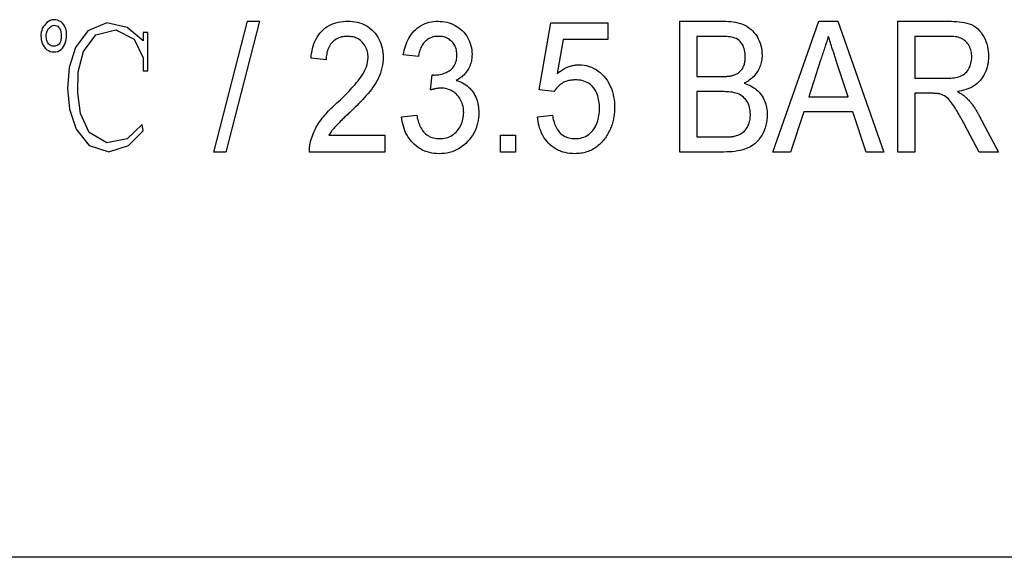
# Model space of a CAD drawing. Header units: millimetres. Extents: x 32 to 3719, y 19 to 393.
# Tile 10 of 17: x 333 to 344, y 351 to 357. Entities that reach past the tile are written whole.
import ezdxf

# ---------------------------------------------------------------- set-up
doc = ezdxf.new("R2010")
doc.units = ezdxf.units.MM
doc.layers.add('DETAIL', color=2, linetype='Continuous')

msp = doc.modelspace()

# ---------------------------------------------------------------- linework, layer by layer
at = {"layer": 'DETAIL'}
for p, q in [((335.414, 355.367), (335.799, 356.867)), ((335.939, 356.867), (335.554, 355.367)), ((335.799, 356.867), (335.939, 356.867)), ((339.145, 356.079), (339.28, 356.848)), ((339.28, 356.848), (339.933, 356.848)), ((339.933, 356.848), (339.933, 356.656)), ((340.76, 356.867), (341.261, 356.867)), ((340.76, 355.367), (340.76, 356.867)), ((341.825, 355.367), (342.355, 356.867)), ((342.355, 356.867), (342.57, 356.867)), ((342.57, 356.867), (343.1, 355.367)), ((343.26, 356.867), (343.847, 356.867)), ((343.26, 355.367), (343.26, 356.867)), ((334.656, 356.739), (334.604, 356.739)), ((334.604, 356.739), (334.604, 356.641)), ((334.656, 356.3), (334.656, 356.739)), ((339.422, 356.656), (339.354, 356.267)), ((339.933, 356.656), (339.422, 356.656)), ((340.953, 356.694), (340.953, 356.233)), ((341.204, 356.694), (340.953, 356.694)), ((343.453, 356.694), (343.453, 356.214)), ((343.854, 356.694), (343.453, 356.694)), ((334.604, 356.447), (334.604, 356.3)), ((336.703, 356.425), (336.53, 356.444)), ((337.76, 356.464), (337.587, 356.483)), ((342.372, 356.419), (342.237, 356.002)), ((342.688, 356.002), (342.561, 356.392)), ((334.604, 356.3), (334.656, 356.3)), ((337.901, 356.079), (337.919, 356.252)), ((340.953, 356.233), (341.224, 356.233)), ((343.453, 356.214), (343.814, 356.214)), ((339.318, 356.06), (339.145, 356.079)), ((340.953, 356.06), (340.953, 355.541)), ((341.243, 356.06), (340.953, 356.06)), ((342.237, 356.002), (342.688, 356.002)), ((343.647, 356.041), (343.453, 356.041)), ((343.453, 356.041), (343.453, 355.367)), ((342.18, 355.829), (342.03, 355.367)), ((342.744, 355.829), (342.18, 355.829)), ((342.895, 355.367), (342.744, 355.829)), ((337.568, 355.771), (337.741, 355.791)), ((339.126, 355.771), (339.299, 355.791)), ((344.193, 355.782), (344.415, 355.367)), ((344.192, 355.367), (344.024, 355.684)), ((336.734, 355.56), (337.376, 355.56)), ((337.376, 355.56), (337.376, 355.367)), ((338.703, 355.56), (338.876, 355.56)), ((338.703, 355.367), (338.703, 355.56)), ((338.876, 355.56), (338.876, 355.367)), ((340.953, 355.541), (341.268, 355.541)), ((335.554, 355.367), (335.414, 355.367)), ((337.376, 355.367), (336.51, 355.367)), ((338.876, 355.367), (338.703, 355.367)), ((341.265, 355.367), (340.76, 355.367)), ((342.03, 355.367), (341.825, 355.367)), ((343.1, 355.367), (342.895, 355.367)), ((343.453, 355.367), (343.26, 355.367)), ((344.415, 355.367), (344.192, 355.367)), ((389.462, 350.719), (310.951, 350.719))]:
    msp.add_line(p, q, dxfattribs=at)
at = {"layer": 'DETAIL', "flags": 128}
for points in [[(333.691, 356.576), (333.702, 356.595), (333.711, 356.616), (333.717, 356.637), (333.721, 356.658), (333.724, 356.68), (333.725, 356.702), (333.725, 356.724), (333.723, 356.746), (333.719, 356.767), (333.712, 356.788), (333.704, 356.808), (333.693, 356.827), (333.679, 356.844), (333.663, 356.859), (333.644, 356.87), (333.623, 356.878), (333.602, 356.883), (333.58, 356.885), (333.558, 356.883), (333.538, 356.875), (333.519, 356.864), (333.501, 356.851), (333.486, 356.836), (333.471, 356.82)], [(334.604, 356.641), (334.421, 356.795), (334.189, 356.849), (333.97, 356.759), (333.829, 356.565), (333.754, 356.337), (333.738, 356.097), (333.761, 355.858), (333.836, 355.629), (333.985, 355.442), (334.21, 355.37), (334.436, 355.441), (334.605, 355.61), (334.594, 355.681), (334.419, 355.518), (334.188, 355.472), (333.986, 355.592), (333.887, 355.81), (333.854, 356.048), (333.86, 356.288), (333.918, 356.521), (334.063, 356.71), (334.291, 356.769), (334.5, 356.66), (334.604, 356.447)], [(336.53, 356.444), (336.532, 356.472), (336.536, 356.5), (336.541, 356.527), (336.547, 356.555), (336.554, 356.581), (336.563, 356.608), (336.573, 356.634), (336.585, 356.659), (336.598, 356.684), (336.613, 356.707), (336.629, 356.73), (336.648, 356.751), (336.668, 356.77), (336.689, 356.788), (336.712, 356.804), (336.736, 356.818), (336.761, 356.831), (336.787, 356.841), (336.814, 356.85), (336.841, 356.856), (336.868, 356.861), (336.896, 356.865), (336.924, 356.867), (336.951, 356.867)], [(336.951, 356.867), (336.979, 356.867), (337.006, 356.865), (337.033, 356.861), (337.059, 356.856), (337.085, 356.849), (337.111, 356.841), (337.136, 356.83), (337.16, 356.818), (337.183, 356.804), (337.205, 356.788), (337.226, 356.77), (337.245, 356.751), (337.263, 356.73), (337.28, 356.709), (337.295, 356.686), (337.308, 356.663), (337.32, 356.638), (337.33, 356.613), (337.338, 356.587), (337.345, 356.561), (337.35, 356.534), (337.354, 356.508), (337.356, 356.481), (337.356, 356.453)], [(337.587, 356.483), (337.592, 356.508), (337.597, 356.533), (337.604, 356.557), (337.611, 356.582), (337.619, 356.606), (337.629, 356.629), (337.64, 356.652), (337.652, 356.675), (337.665, 356.696), (337.679, 356.717), (337.695, 356.737), (337.712, 356.756), (337.731, 356.774), (337.75, 356.79), (337.77, 356.805), (337.792, 356.818), (337.814, 356.83), (337.838, 356.841), (337.862, 356.849), (337.886, 356.856), (337.911, 356.861), (337.936, 356.865), (337.961, 356.867), (337.987, 356.867)], [(337.987, 356.867), (338.012, 356.866), (338.037, 356.864), (338.062, 356.861), (338.087, 356.856), (338.112, 356.849), (338.136, 356.841), (338.159, 356.831), (338.182, 356.819), (338.203, 356.807), (338.224, 356.792), (338.244, 356.777), (338.263, 356.76), (338.281, 356.742), (338.297, 356.722), (338.312, 356.702), (338.325, 356.68), (338.337, 356.657), (338.347, 356.634), (338.356, 356.611), (338.363, 356.586), (338.369, 356.562), (338.373, 356.537), (338.375, 356.511), (338.376, 356.486)], [(341.261, 356.867), (341.288, 356.867), (341.316, 356.866), (341.344, 356.863), (341.371, 356.86), (341.399, 356.856), (341.426, 356.85), (341.453, 356.843), (341.479, 356.833), (341.504, 356.822), (341.529, 356.809), (341.552, 356.793), (341.574, 356.776), (341.594, 356.757), (341.612, 356.736), (341.629, 356.714), (341.644, 356.691), (341.657, 356.666), (341.669, 356.641), (341.679, 356.615), (341.687, 356.588), (341.694, 356.561), (341.699, 356.534), (341.701, 356.506), (341.703, 356.479)], [(343.847, 356.867), (343.876, 356.867), (343.905, 356.866), (343.934, 356.865), (343.963, 356.862), (343.992, 356.858), (344.021, 356.853), (344.049, 356.847), (344.077, 356.838), (344.104, 356.828), (344.13, 356.815), (344.154, 356.799), (344.176, 356.78), (344.197, 356.759), (344.215, 356.737), (344.231, 356.713), (344.246, 356.687), (344.259, 356.661), (344.269, 356.634), (344.279, 356.607), (344.286, 356.578), (344.292, 356.55), (344.296, 356.521), (344.298, 356.492), (344.299, 356.463)], [(333.471, 356.82), (333.458, 356.802), (333.447, 356.783), (333.44, 356.762), (333.435, 356.741), (333.432, 356.719), (333.432, 356.697), (333.433, 356.675), (333.435, 356.653), (333.44, 356.632), (333.446, 356.611), (333.456, 356.591), (333.467, 356.572), (333.482, 356.556), (333.498, 356.541), (333.517, 356.53), (333.537, 356.522), (333.559, 356.517), (333.581, 356.515), (333.603, 356.517), (333.624, 356.522), (333.644, 356.531), (333.662, 356.544), (333.678, 356.559), (333.691, 356.576)], [(333.629, 356.597), (333.617, 356.589), (333.604, 356.584), (333.591, 356.581), (333.577, 356.58), (333.564, 356.582), (333.551, 356.586), (333.538, 356.592), (333.527, 356.6), (333.517, 356.61), (333.51, 356.621), (333.504, 356.634), (333.499, 356.647), (333.496, 356.66), (333.494, 356.674), (333.493, 356.687), (333.492, 356.701), (333.493, 356.715), (333.495, 356.729), (333.498, 356.742), (333.503, 356.755), (333.509, 356.767), (333.516, 356.779), (333.525, 356.789), (333.536, 356.798)], [(333.536, 356.798), (333.546, 356.807), (333.558, 356.814), (333.571, 356.819), (333.585, 356.821), (333.599, 356.82), (333.612, 356.815), (333.624, 356.809), (333.634, 356.8), (333.643, 356.789), (333.65, 356.777), (333.655, 356.764), (333.659, 356.751), (333.661, 356.738), (333.663, 356.724), (333.664, 356.71), (333.665, 356.697), (333.664, 356.683), (333.663, 356.669), (333.661, 356.656), (333.658, 356.642), (333.654, 356.629), (333.647, 356.617), (333.639, 356.606), (333.629, 356.597)], [(336.948, 356.694), (336.931, 356.694), (336.914, 356.693), (336.897, 356.69), (336.88, 356.687), (336.863, 356.682), (336.847, 356.676), (336.832, 356.669), (336.817, 356.661), (336.802, 356.652), (336.789, 356.641), (336.776, 356.629), (336.765, 356.617), (336.754, 356.603), (336.744, 356.589), (336.736, 356.574), (336.728, 356.559), (336.722, 356.543), (336.717, 356.527), (336.712, 356.51), (336.709, 356.493), (336.706, 356.476), (336.704, 356.459), (336.703, 356.442), (336.703, 356.425)], [(337.183, 356.453), (337.183, 356.468), (337.182, 356.484), (337.18, 356.5), (337.176, 356.515), (337.172, 356.53), (337.168, 356.545), (337.161, 356.56), (337.154, 356.574), (337.147, 356.588), (337.138, 356.601), (337.128, 356.613), (337.118, 356.625), (337.107, 356.636), (337.095, 356.646), (337.082, 356.656), (337.069, 356.664), (337.055, 356.672), (337.04, 356.678), (337.026, 356.683), (337.01, 356.687), (336.995, 356.69), (336.979, 356.693), (336.964, 356.694), (336.948, 356.694)], [(337.992, 356.694), (337.977, 356.694), (337.962, 356.693), (337.947, 356.691), (337.933, 356.688), (337.918, 356.684), (337.904, 356.678), (337.89, 356.672), (337.877, 356.665), (337.864, 356.657), (337.852, 356.648), (337.841, 356.638), (337.83, 356.628), (337.82, 356.616), (337.811, 356.604), (337.803, 356.591), (337.795, 356.578), (337.789, 356.565), (337.783, 356.551), (337.778, 356.537), (337.773, 356.522), (337.769, 356.508), (337.766, 356.493), (337.763, 356.478), (337.76, 356.464)], [(338.203, 356.48), (338.202, 356.494), (338.201, 356.508), (338.199, 356.522), (338.197, 356.536), (338.193, 356.549), (338.189, 356.563), (338.183, 356.576), (338.177, 356.588), (338.17, 356.6), (338.162, 356.612), (338.154, 356.623), (338.144, 356.633), (338.134, 356.643), (338.123, 356.652), (338.112, 356.66), (338.1, 356.668), (338.088, 356.674), (338.075, 356.68), (338.062, 356.685), (338.048, 356.688), (338.034, 356.691), (338.02, 356.693), (338.006, 356.694), (337.992, 356.694)], [(341.51, 356.46), (341.51, 356.479), (341.508, 356.498), (341.506, 356.516), (341.502, 356.535), (341.497, 356.553), (341.491, 356.57), (341.484, 356.588), (341.475, 356.604), (341.464, 356.62), (341.452, 356.634), (341.439, 356.647), (341.423, 356.658), (341.407, 356.668), (341.39, 356.675), (341.372, 356.68), (341.353, 356.684), (341.335, 356.687), (341.316, 356.689), (341.297, 356.691), (341.279, 356.693), (341.26, 356.693), (341.241, 356.694), (341.222, 356.694), (341.204, 356.694)], [(342.462, 356.694), (342.458, 356.683), (342.455, 356.671), (342.451, 356.66), (342.447, 356.648), (342.443, 356.637), (342.44, 356.625), (342.436, 356.614), (342.432, 356.603), (342.428, 356.591), (342.425, 356.58), (342.421, 356.568), (342.417, 356.557), (342.413, 356.545), (342.41, 356.534), (342.406, 356.522), (342.402, 356.511), (342.398, 356.499), (342.395, 356.488), (342.391, 356.476), (342.387, 356.465), (342.383, 356.453), (342.38, 356.442), (342.376, 356.43), (342.372, 356.419)], [(342.561, 356.392), (342.557, 356.405), (342.553, 356.418), (342.548, 356.43), (342.544, 356.443), (342.54, 356.455), (342.536, 356.468), (342.532, 356.481), (342.528, 356.493), (342.524, 356.506), (342.52, 356.518), (342.516, 356.531), (342.511, 356.543), (342.507, 356.556), (342.503, 356.568), (342.499, 356.581), (342.495, 356.594), (342.491, 356.606), (342.487, 356.619), (342.483, 356.631), (342.479, 356.644), (342.475, 356.657), (342.47, 356.669), (342.466, 356.682), (342.462, 356.694)], [(344.106, 356.459), (344.106, 356.475), (344.105, 356.491), (344.103, 356.507), (344.1, 356.524), (344.096, 356.539), (344.09, 356.555), (344.084, 356.57), (344.077, 356.585), (344.068, 356.599), (344.059, 356.612), (344.049, 356.625), (344.037, 356.637), (344.025, 356.647), (344.011, 356.657), (343.997, 356.665), (343.982, 356.672), (343.967, 356.678), (343.951, 356.683), (343.935, 356.687), (343.919, 356.69), (343.903, 356.692), (343.887, 356.693), (343.87, 356.694), (343.854, 356.694)], [(336.827, 355.93), (336.846, 355.948), (336.866, 355.967), (336.885, 355.986), (336.904, 356.005), (336.923, 356.024), (336.942, 356.043), (336.961, 356.063), (336.98, 356.083), (336.998, 356.102), (337.016, 356.122), (337.034, 356.143), (337.052, 356.163), (337.069, 356.184), (337.086, 356.205), (337.102, 356.227), (337.117, 356.25), (337.131, 356.273), (337.143, 356.297), (337.155, 356.321), (337.165, 356.346), (337.173, 356.372), (337.178, 356.399), (337.182, 356.425), (337.183, 356.453)], [(337.356, 356.453), (337.356, 356.423), (337.353, 356.392), (337.348, 356.362), (337.343, 356.332), (337.335, 356.302), (337.325, 356.273), (337.314, 356.244), (337.302, 356.216), (337.288, 356.189), (337.273, 356.162), (337.257, 356.136), (337.239, 356.11), (337.222, 356.085), (337.203, 356.061), (337.183, 356.037), (337.163, 356.014), (337.143, 355.991), (337.122, 355.969), (337.101, 355.946), (337.079, 355.924), (337.058, 355.902), (337.036, 355.881), (337.014, 355.859), (336.992, 355.838)], [(337.945, 356.25), (337.962, 356.251), (337.978, 356.252), (337.994, 356.254), (338.01, 356.256), (338.026, 356.26), (338.041, 356.265), (338.056, 356.27), (338.071, 356.276), (338.086, 356.283), (338.1, 356.291), (338.114, 356.3), (338.127, 356.309), (338.14, 356.319), (338.151, 356.33), (338.162, 356.343), (338.171, 356.356), (338.179, 356.37), (338.186, 356.385), (338.191, 356.4), (338.196, 356.416), (338.199, 356.431), (338.201, 356.448), (338.202, 356.464), (338.203, 356.48)], [(338.376, 356.486), (338.375, 356.471), (338.374, 356.455), (338.373, 356.44), (338.371, 356.425), (338.368, 356.41), (338.364, 356.395), (338.36, 356.38), (338.354, 356.366), (338.349, 356.351), (338.342, 356.337), (338.336, 356.323), (338.328, 356.31), (338.319, 356.297), (338.31, 356.285), (338.301, 356.273), (338.291, 356.261), (338.28, 356.25), (338.268, 356.24), (338.257, 356.23), (338.244, 356.221), (338.232, 356.212), (338.219, 356.204), (338.205, 356.196), (338.192, 356.189)], [(341.383, 356.251), (341.393, 356.255), (341.403, 356.259), (341.413, 356.264), (341.422, 356.269), (341.431, 356.276), (341.44, 356.282), (341.448, 356.29), (341.456, 356.297), (341.463, 356.306), (341.47, 356.314), (341.476, 356.323), (341.482, 356.333), (341.487, 356.343), (341.491, 356.353), (341.495, 356.363), (341.499, 356.373), (341.502, 356.384), (341.504, 356.395), (341.506, 356.405), (341.508, 356.416), (341.509, 356.427), (341.509, 356.438), (341.51, 356.449), (341.51, 356.46)], [(341.703, 356.479), (341.702, 356.462), (341.701, 356.445), (341.699, 356.428), (341.696, 356.412), (341.693, 356.395), (341.689, 356.379), (341.684, 356.363), (341.678, 356.347), (341.671, 356.332), (341.664, 356.317), (341.656, 356.302), (341.647, 356.288), (341.638, 356.274), (341.628, 356.26), (341.618, 356.247), (341.606, 356.235), (341.594, 356.223), (341.582, 356.212), (341.569, 356.201), (341.556, 356.191), (341.542, 356.181), (341.527, 356.173), (341.513, 356.164), (341.498, 356.156)], [(343.814, 356.214), (343.832, 356.214), (343.85, 356.215), (343.868, 356.215), (343.887, 356.217), (343.905, 356.219), (343.923, 356.222), (343.941, 356.225), (343.958, 356.23), (343.976, 356.236), (343.992, 356.244), (344.008, 356.253), (344.023, 356.263), (344.037, 356.275), (344.05, 356.288), (344.061, 356.303), (344.071, 356.318), (344.079, 356.334), (344.087, 356.351), (344.093, 356.368), (344.098, 356.386), (344.102, 356.404), (344.104, 356.422), (344.106, 356.44), (344.106, 356.459)], [(344.299, 356.463), (344.298, 356.438), (344.296, 356.414), (344.294, 356.389), (344.289, 356.364), (344.284, 356.34), (344.276, 356.317), (344.268, 356.293), (344.258, 356.271), (344.246, 356.249), (344.233, 356.228), (344.219, 356.207), (344.203, 356.188), (344.186, 356.17), (344.168, 356.153), (344.148, 356.138), (344.128, 356.124), (344.106, 356.112), (344.084, 356.101), (344.061, 356.091), (344.038, 356.083), (344.014, 356.076), (343.99, 356.07), (343.966, 356.064), (343.942, 356.06)], [(339.354, 356.267), (339.363, 356.275), (339.372, 356.282), (339.381, 356.289), (339.39, 356.295), (339.4, 356.302), (339.409, 356.308), (339.419, 356.314), (339.429, 356.32), (339.439, 356.325), (339.449, 356.331), (339.459, 356.335), (339.469, 356.34), (339.48, 356.344), (339.491, 356.348), (339.501, 356.352), (339.512, 356.355), (339.523, 356.358), (339.534, 356.36), (339.546, 356.363), (339.557, 356.364), (339.568, 356.366), (339.58, 356.367), (339.591, 356.367), (339.602, 356.367)], [(339.602, 356.367), (339.632, 356.366), (339.661, 356.363), (339.69, 356.358), (339.719, 356.35), (339.746, 356.34), (339.773, 356.327), (339.799, 356.313), (339.823, 356.296), (339.846, 356.278), (339.868, 356.258), (339.888, 356.236), (339.907, 356.214), (339.924, 356.19), (339.94, 356.165), (339.954, 356.139), (339.967, 356.112), (339.978, 356.085), (339.987, 356.057), (339.994, 356.028), (340, 355.999), (340.005, 355.97), (340.008, 355.941), (340.01, 355.911), (340.01, 355.882)], [(337.919, 356.252), (337.92, 356.252), (337.921, 356.252), (337.923, 356.252), (337.924, 356.252), (337.925, 356.251), (337.926, 356.251), (337.927, 356.251), (337.928, 356.251), (337.929, 356.251), (337.93, 356.251), (337.931, 356.251), (337.932, 356.251), (337.933, 356.251), (337.935, 356.251), (337.936, 356.25), (337.937, 356.25), (337.938, 356.25), (337.939, 356.25), (337.94, 356.25), (337.941, 356.25), (337.942, 356.25), (337.943, 356.25), (337.944, 356.25), (337.945, 356.25)], [(338.192, 356.189), (338.211, 356.183), (338.231, 356.176), (338.25, 356.168), (338.268, 356.16), (338.286, 356.15), (338.303, 356.138), (338.319, 356.126), (338.335, 356.113), (338.35, 356.099), (338.363, 356.084), (338.376, 356.068), (338.388, 356.052), (338.399, 356.034), (338.409, 356.016), (338.418, 355.998), (338.426, 355.979), (338.433, 355.96), (338.438, 355.94), (338.443, 355.92), (338.446, 355.9), (338.449, 355.88), (338.451, 355.86), (338.452, 355.839), (338.453, 355.819)], [(339.557, 356.194), (339.545, 356.194), (339.533, 356.193), (339.521, 356.193), (339.509, 356.191), (339.497, 356.189), (339.485, 356.187), (339.474, 356.184), (339.462, 356.181), (339.451, 356.177), (339.44, 356.172), (339.429, 356.167), (339.418, 356.161), (339.408, 356.155), (339.398, 356.148), (339.389, 356.141), (339.379, 356.133), (339.371, 356.125), (339.362, 356.117), (339.354, 356.108), (339.346, 356.099), (339.338, 356.09), (339.331, 356.08), (339.325, 356.07), (339.318, 356.06)], [(339.837, 355.87), (339.837, 355.891), (339.836, 355.911), (339.834, 355.931), (339.831, 355.951), (339.828, 355.971), (339.823, 355.991), (339.818, 356.011), (339.811, 356.03), (339.803, 356.049), (339.794, 356.067), (339.784, 356.084), (339.772, 356.101), (339.759, 356.117), (339.745, 356.131), (339.729, 356.144), (339.713, 356.156), (339.695, 356.166), (339.676, 356.174), (339.657, 356.181), (339.638, 356.186), (339.618, 356.19), (339.597, 356.192), (339.577, 356.194), (339.557, 356.194)], [(341.224, 356.233), (341.231, 356.233), (341.238, 356.233), (341.244, 356.233), (341.251, 356.233), (341.258, 356.233), (341.264, 356.234), (341.271, 356.234), (341.278, 356.234), (341.284, 356.235), (341.291, 356.235), (341.298, 356.235), (341.304, 356.236), (341.311, 356.237), (341.317, 356.237), (341.324, 356.238), (341.331, 356.239), (341.337, 356.24), (341.344, 356.241), (341.35, 356.242), (341.357, 356.243), (341.363, 356.245), (341.37, 356.247), (341.376, 356.249), (341.383, 356.251)], [(338.017, 356.099), (338.012, 356.099), (338.007, 356.099), (338.002, 356.099), (337.998, 356.099), (337.993, 356.098), (337.988, 356.098), (337.983, 356.097), (337.978, 356.096), (337.973, 356.096), (337.968, 356.095), (337.963, 356.094), (337.958, 356.093), (337.954, 356.092), (337.949, 356.091), (337.944, 356.09), (337.939, 356.089), (337.934, 356.088), (337.93, 356.087), (337.925, 356.086), (337.92, 356.084), (337.915, 356.083), (337.91, 356.082), (337.906, 356.08), (337.901, 356.079)], [(338.28, 355.82), (338.279, 355.838), (338.278, 355.856), (338.276, 355.874), (338.273, 355.891), (338.268, 355.909), (338.263, 355.926), (338.256, 355.942), (338.249, 355.959), (338.24, 355.974), (338.231, 355.989), (338.22, 356.004), (338.208, 356.017), (338.196, 356.03), (338.183, 356.042), (338.169, 356.053), (338.154, 356.063), (338.138, 356.072), (338.122, 356.079), (338.105, 356.086), (338.088, 356.091), (338.071, 356.095), (338.053, 356.098), (338.035, 356.099), (338.017, 356.099)], [(341.568, 355.8), (341.567, 355.82), (341.566, 355.84), (341.563, 355.86), (341.558, 355.879), (341.553, 355.898), (341.545, 355.916), (341.537, 355.934), (341.526, 355.952), (341.515, 355.968), (341.502, 355.983), (341.488, 355.997), (341.472, 356.009), (341.456, 356.02), (341.438, 356.03), (341.42, 356.037), (341.401, 356.043), (341.381, 356.048), (341.362, 356.052), (341.342, 356.054), (341.322, 356.057), (341.303, 356.058), (341.283, 356.059), (341.263, 356.06), (341.243, 356.06)], [(341.498, 356.156), (341.517, 356.149), (341.536, 356.142), (341.554, 356.135), (341.572, 356.126), (341.589, 356.116), (341.606, 356.105), (341.622, 356.094), (341.638, 356.081), (341.653, 356.068), (341.667, 356.053), (341.68, 356.038), (341.692, 356.022), (341.703, 356.006), (341.713, 355.989), (341.723, 355.971), (341.731, 355.953), (341.738, 355.934), (341.744, 355.915), (341.749, 355.896), (341.753, 355.877), (341.757, 355.857), (341.759, 355.837), (341.76, 355.817), (341.76, 355.797)], [(343.942, 356.06), (343.946, 356.057), (343.951, 356.055), (343.956, 356.052), (343.961, 356.049), (343.965, 356.047), (343.97, 356.044), (343.975, 356.041), (343.98, 356.039), (343.984, 356.036), (343.989, 356.033), (343.993, 356.03), (343.998, 356.027), (344.002, 356.024), (344.007, 356.021), (344.011, 356.018), (344.016, 356.015), (344.02, 356.011), (344.024, 356.008), (344.029, 356.005), (344.033, 356.001), (344.037, 355.998), (344.041, 355.994), (344.045, 355.99), (344.049, 355.987)], [(343.741, 356.034), (343.737, 356.034), (343.733, 356.035), (343.729, 356.036), (343.725, 356.036), (343.722, 356.037), (343.718, 356.037), (343.714, 356.038), (343.71, 356.038), (343.706, 356.039), (343.702, 356.039), (343.698, 356.039), (343.694, 356.039), (343.69, 356.04), (343.686, 356.04), (343.683, 356.04), (343.679, 356.04), (343.675, 356.04), (343.671, 356.04), (343.667, 356.04), (343.663, 356.041), (343.659, 356.041), (343.655, 356.041), (343.651, 356.041), (343.647, 356.041)], [(344.024, 355.684), (344.015, 355.701), (344.006, 355.718), (343.996, 355.735), (343.987, 355.752), (343.978, 355.768), (343.968, 355.785), (343.959, 355.802), (343.949, 355.818), (343.939, 355.835), (343.929, 355.851), (343.919, 355.868), (343.909, 355.884), (343.899, 355.9), (343.888, 355.916), (343.876, 355.932), (343.864, 355.947), (343.852, 355.961), (343.839, 355.976), (343.825, 355.989), (343.81, 356), (343.794, 356.011), (343.777, 356.02), (343.759, 356.027), (343.741, 356.034)], [(344.049, 355.987), (344.056, 355.979), (344.063, 355.971), (344.071, 355.964), (344.078, 355.956), (344.084, 355.948), (344.091, 355.94), (344.098, 355.932), (344.104, 355.924), (344.111, 355.915), (344.117, 355.907), (344.123, 355.898), (344.129, 355.89), (344.135, 355.881), (344.141, 355.872), (344.146, 355.863), (344.152, 355.855), (344.157, 355.846), (344.163, 355.837), (344.168, 355.827), (344.173, 355.818), (344.178, 355.809), (344.183, 355.8), (344.188, 355.791), (344.193, 355.782)], [(336.527, 355.501), (336.534, 355.522), (336.541, 355.543), (336.548, 355.564), (336.557, 355.584), (336.566, 355.604), (336.576, 355.624), (336.586, 355.644), (336.596, 355.663), (336.608, 355.682), (336.619, 355.701), (336.632, 355.719), (336.645, 355.737), (336.658, 355.755), (336.672, 355.772), (336.686, 355.789), (336.701, 355.806), (336.716, 355.822), (336.731, 355.838), (336.746, 355.854), (336.762, 355.869), (336.778, 355.885), (336.794, 355.9), (336.81, 355.915), (336.827, 355.93)], [(336.992, 355.838), (336.98, 355.827), (336.969, 355.816), (336.957, 355.806), (336.946, 355.795), (336.934, 355.784), (336.923, 355.773), (336.911, 355.762), (336.9, 355.751), (336.888, 355.74), (336.877, 355.729), (336.865, 355.718), (336.854, 355.707), (336.843, 355.696), (336.832, 355.684), (336.821, 355.673), (336.81, 355.661), (336.799, 355.65), (336.789, 355.638), (336.779, 355.625), (336.769, 355.613), (336.76, 355.6), (336.751, 355.587), (336.742, 355.573), (336.734, 355.56)], [(339.555, 355.521), (339.576, 355.522), (339.597, 355.524), (339.618, 355.527), (339.639, 355.532), (339.659, 355.539), (339.678, 355.547), (339.697, 355.557), (339.714, 355.569), (339.731, 355.583), (339.746, 355.597), (339.76, 355.613), (339.772, 355.63), (339.784, 355.648), (339.794, 355.666), (339.803, 355.685), (339.811, 355.705), (339.818, 355.725), (339.823, 355.745), (339.828, 355.766), (339.831, 355.786), (339.834, 355.807), (339.836, 355.828), (339.837, 355.849), (339.837, 355.87)], [(340.01, 355.882), (340.01, 355.866), (340.01, 355.851), (340.009, 355.835), (340.008, 355.82), (340.006, 355.804), (340.004, 355.789), (340.002, 355.773), (340, 355.758), (339.997, 355.743), (339.993, 355.728), (339.99, 355.713), (339.985, 355.698), (339.981, 355.683), (339.976, 355.668), (339.971, 355.653), (339.965, 355.639), (339.959, 355.625), (339.952, 355.61), (339.945, 355.597), (339.938, 355.583), (339.93, 355.569), (339.922, 355.556), (339.914, 355.543), (339.905, 355.53)], [(337.997, 355.348), (337.97, 355.349), (337.942, 355.351), (337.914, 355.355), (337.887, 355.361), (337.86, 355.368), (337.834, 355.378), (337.809, 355.389), (337.784, 355.402), (337.761, 355.417), (337.738, 355.434), (337.717, 355.452), (337.697, 355.471), (337.679, 355.491), (337.661, 355.513), (337.645, 355.536), (337.631, 355.56), (337.618, 355.584), (337.606, 355.61), (337.596, 355.636), (337.588, 355.662), (337.581, 355.689), (337.575, 355.716), (337.571, 355.744), (337.568, 355.771)], [(337.741, 355.791), (337.745, 355.774), (337.748, 355.757), (337.753, 355.74), (337.758, 355.723), (337.763, 355.707), (337.769, 355.691), (337.775, 355.674), (337.782, 355.659), (337.79, 355.643), (337.799, 355.628), (337.808, 355.614), (337.819, 355.6), (337.83, 355.587), (337.843, 355.575), (337.856, 355.564), (337.871, 355.555), (337.886, 355.546), (337.902, 355.539), (337.918, 355.533), (337.935, 355.529), (337.952, 355.525), (337.969, 355.523), (337.986, 355.522), (338.003, 355.521)], [(338.453, 355.819), (338.452, 355.788), (338.449, 355.758), (338.445, 355.728), (338.439, 355.698), (338.431, 355.668), (338.422, 355.64), (338.41, 355.612), (338.396, 355.584), (338.381, 355.558), (338.363, 355.533), (338.345, 355.509), (338.324, 355.486), (338.303, 355.465), (338.28, 355.444), (338.256, 355.426), (338.23, 355.409), (338.204, 355.395), (338.176, 355.382), (338.147, 355.371), (338.118, 355.363), (338.088, 355.356), (338.058, 355.352), (338.028, 355.349), (337.997, 355.348)], [(338.003, 355.521), (338.022, 355.522), (338.041, 355.523), (338.06, 355.526), (338.079, 355.53), (338.097, 355.535), (338.115, 355.542), (338.132, 355.55), (338.149, 355.56), (338.164, 355.57), (338.179, 355.582), (338.193, 355.595), (338.206, 355.609), (338.218, 355.624), (338.229, 355.64), (338.239, 355.656), (338.248, 355.673), (338.256, 355.69), (338.262, 355.708), (338.268, 355.726), (338.272, 355.745), (338.275, 355.763), (338.278, 355.782), (338.279, 355.801), (338.28, 355.82)], [(339.555, 355.348), (339.527, 355.349), (339.499, 355.351), (339.471, 355.355), (339.444, 355.36), (339.417, 355.367), (339.391, 355.377), (339.365, 355.388), (339.34, 355.401), (339.316, 355.415), (339.294, 355.432), (339.273, 355.45), (339.253, 355.469), (339.234, 355.49), (339.217, 355.511), (339.201, 355.534), (339.187, 355.558), (339.174, 355.583), (339.163, 355.609), (339.153, 355.635), (339.145, 355.662), (339.138, 355.689), (339.133, 355.716), (339.129, 355.744), (339.126, 355.771)], [(339.299, 355.791), (339.301, 355.774), (339.304, 355.757), (339.308, 355.74), (339.312, 355.723), (339.317, 355.707), (339.323, 355.69), (339.329, 355.674), (339.336, 355.659), (339.344, 355.643), (339.352, 355.628), (339.362, 355.614), (339.372, 355.601), (339.384, 355.588), (339.396, 355.576), (339.41, 355.565), (339.424, 355.555), (339.439, 355.547), (339.455, 355.54), (339.471, 355.534), (339.487, 355.529), (339.504, 355.526), (339.521, 355.523), (339.538, 355.522), (339.555, 355.521)], [(341.76, 355.797), (341.759, 355.766), (341.757, 355.735), (341.752, 355.704), (341.745, 355.674), (341.736, 355.644), (341.726, 355.615), (341.713, 355.586), (341.698, 355.558), (341.682, 355.532), (341.664, 355.507), (341.643, 355.483), (341.62, 355.462), (341.595, 355.444), (341.568, 355.428), (341.54, 355.414), (341.511, 355.403), (341.481, 355.393), (341.451, 355.385), (341.421, 355.379), (341.39, 355.375), (341.359, 355.371), (341.328, 355.369), (341.297, 355.368), (341.265, 355.367)], [(341.382, 355.548), (341.396, 355.551), (341.41, 355.555), (341.424, 355.56), (341.437, 355.565), (341.45, 355.571), (341.462, 355.578), (341.474, 355.586), (341.486, 355.594), (341.496, 355.604), (341.506, 355.614), (341.515, 355.625), (341.523, 355.637), (341.531, 355.649), (341.538, 355.662), (341.544, 355.675), (341.549, 355.688), (341.554, 355.701), (341.558, 355.715), (341.561, 355.729), (341.564, 355.743), (341.566, 355.757), (341.567, 355.772), (341.568, 355.786), (341.568, 355.8)], [(336.51, 355.367), (336.51, 355.373), (336.51, 355.379), (336.51, 355.384), (336.51, 355.39), (336.51, 355.396), (336.511, 355.401), (336.511, 355.407), (336.511, 355.412), (336.512, 355.418), (336.512, 355.424), (336.513, 355.429), (336.514, 355.435), (336.514, 355.44), (336.515, 355.446), (336.516, 355.452), (336.517, 355.457), (336.518, 355.463), (336.519, 355.468), (336.521, 355.474), (336.522, 355.479), (336.523, 355.485), (336.525, 355.49), (336.526, 355.495), (336.527, 355.501)], [(339.905, 355.53), (339.895, 355.517), (339.884, 355.503), (339.873, 355.49), (339.862, 355.477), (339.85, 355.465), (339.837, 355.453), (339.824, 355.442), (339.811, 355.431), (339.797, 355.421), (339.783, 355.411), (339.768, 355.402), (339.753, 355.394), (339.738, 355.386), (339.722, 355.379), (339.706, 355.373), (339.69, 355.368), (339.673, 355.363), (339.657, 355.359), (339.64, 355.355), (339.623, 355.353), (339.606, 355.351), (339.589, 355.349), (339.572, 355.349), (339.555, 355.348)], [(341.268, 355.541), (341.273, 355.541), (341.278, 355.541), (341.282, 355.541), (341.287, 355.541), (341.292, 355.541), (341.297, 355.541), (341.302, 355.541), (341.306, 355.541), (341.311, 355.541), (341.316, 355.541), (341.321, 355.541), (341.325, 355.542), (341.33, 355.542), (341.335, 355.542), (341.34, 355.543), (341.344, 355.543), (341.349, 355.543), (341.354, 355.544), (341.359, 355.544), (341.364, 355.545), (341.368, 355.545), (341.373, 355.546), (341.378, 355.547), (341.382, 355.548)]]:
    msp.add_lwpolyline(points, dxfattribs=at)

doc.saveas('drawing.dxf')
